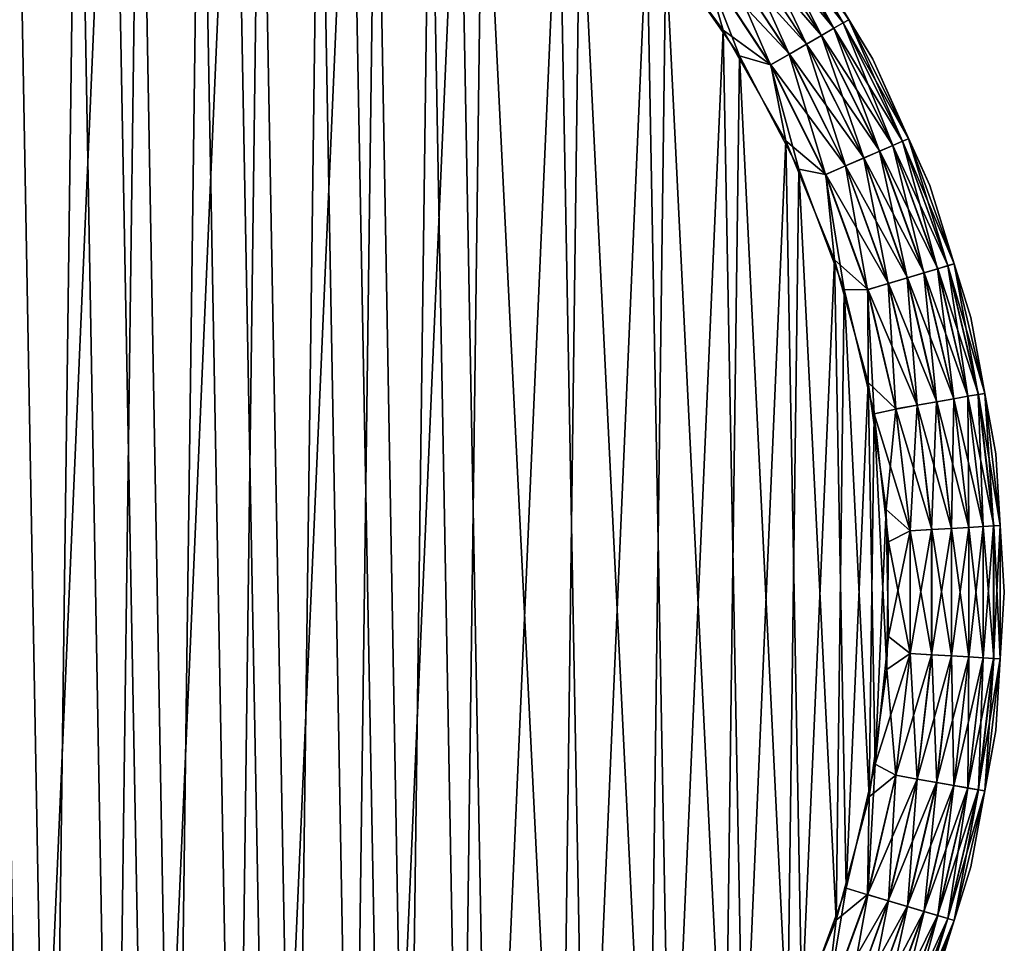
# Model space of a CAD drawing. Header units: metres. Extents: x -106 to 264, y -111 to 81.
# Tile 105 of 256: x 91 to 104, y 1 to 13. Entities that reach past the tile are written whole.
import ezdxf

# ---------------------------------------------------------------- set-up
doc = ezdxf.new("R2010")
doc.units = ezdxf.units.M
doc.layers.add('solid_20422013', color=7, linetype='CONTINUOUS')

msp = doc.modelspace()

# ---------------------------------------------------------------- linework, layer by layer
at = {"layer": 'solid_20422013'}
for points in [[(89.853088, -7.429847, -19), (90.194244, 19.39138, -19), (90.689766, -7.319329, -19)], [(90.689766, -7.319329, -19), (90.194244, 19.39138, -19), (91.833359, 19.08194, -19)], [(90.200363, -7.390578, 19), (91.029655, -7.260045, 19), (90.549423, 19.341618, 19)], [(91.029655, -7.260045, 19), (91.374985, 19.189482, 19), (90.549423, 19.341618, 19)], [(90.689766, -7.319329, -19), (91.833359, 19.08194, -19), (92.3162, -6.949324, -19)], [(91.029655, -7.260045, 19), (91.845009, -7.078964, 19), (91.374985, 19.189482, 19)], [(91.845009, -7.078964, 19), (92.185303, 18.987183, 19), (91.374985, 19.189482, 19)], [(92.3162, -6.949324, -19), (91.833359, 19.08194, -19), (93.428833, 18.566645, -19)], [(91.845009, -7.078964, 19), (92.649864, -6.845829, 19), (92.185303, 18.987183, 19)], [(92.649864, -6.845829, 19), (92.983772, 18.733126, 19), (92.185303, 18.987183, 19)], [(92.649864, -6.845829, 19), (93.445557, -6.560055, 19), (92.983772, 18.733126, 19)], [(93.445557, -6.560055, 19), (93.771698, 18.426691, 19), (92.983772, 18.733126, 19)], [(92.3162, -6.949324, -19), (93.428833, 18.566645, -19), (93.891418, -6.375241, -19)], [(93.891418, -6.375241, -19), (93.428833, 18.566645, -19), (94.953346, 17.85745, -19)], [(93.445557, -6.560055, 19), (94.223358, -6.225469, 19), (93.771698, 18.426691, 19)], [(94.223358, -6.225469, 19), (94.540482, 18.07193, 19), (93.771698, 18.426691, 19)], [(94.223358, -6.225469, 19), (94.97438, -5.845972, 19), (94.540482, 18.07193, 19)], [(94.97438, -5.845972, 19), (95.281326, 17.672976, 19), (94.540482, 18.07193, 19)], [(93.891418, -6.375241, -19), (94.953346, 17.85745, -19), (95.388535, -5.610033, -19)], [(95.388535, -5.610033, -19), (94.953346, 17.85745, -19), (96.369072, 16.96784, -19)], [(94.97438, -5.845972, 19), (95.694885, -5.422518, 19), (95.281326, 17.672976, 19)], [(95.694885, -5.422518, 19), (95.990509, 17.230877, 19), (95.281326, 17.672976, 19)], [(95.694885, -5.422518, 19), (96.393311, -4.95039, 19), (95.990509, 17.230877, 19)], [(96.393311, -4.95039, 19), (96.676353, 16.740698, 19), (95.990509, 17.230877, 19)], [(95.388535, -5.610033, -19), (96.369072, 16.96784, -19), (96.770271, -4.668572, -19)], [(96.770271, -4.668572, -19), (96.369072, 16.96784, -19), (97.671135, 15.90612, -19)], [(96.393311, -4.95039, 19), (97.697403, -3.881728, 19), (96.676353, 16.740698, 19)], [(97.697403, -3.881728, 19), (97.952087, 15.638403, 19), (96.676353, 16.740698, 19)], [(96.770271, -4.668572, -19), (97.671135, 15.90612, -19), (98.032043, -3.559343, -19)], [(98.032043, -3.559343, -19), (97.671135, 15.90612, -19), (98.82238, 14.698651, -19)], [(97.697403, -3.881728, 19), (98.849197, -2.666709, 19), (97.952087, 15.638403, 19)], [(98.849197, -2.666709, 19), (99.071762, 14.393774, 19), (97.952087, 15.638403, 19)], [(100.44017, 14.889128, 18.074297), (100.328812, 14.806224, 18.333845), (101.271172, 13.373439, 18.333845)], [(100.440712, 14.889531, -18.072664), (101.391983, 13.443192, -18.072664), (100.329597, 14.80681, -18.332376)], [(100.508728, 14.940167, 17.792635), (100.44017, 14.889128, 18.074297), (101.391403, 13.442853, 18.074297)], [(101.391403, 13.442853, 18.074297), (100.44017, 14.889128, 18.074297), (101.271172, 13.373439, 18.333845)], [(101.465721, 13.485761, -17.790901), (101.391983, 13.443192, -18.072664), (100.440712, 14.889531, -18.072664)], [(101.465424, 13.485589, 17.792635), (100.508728, 14.940167, 17.792635), (101.391403, 13.442853, 18.074297)], [(100.844757, 14.520971, 17.5), (100.508728, 14.940167, 17.792635), (101.465424, 13.485589, 17.792635)], [(98.032043, -3.559343, -19), (98.82238, 14.698651, -19), (99.137718, -2.310055, -19)], [(99.822968, 13.350307, -19), (98.82238, 14.698651, -19), (99.563393, 14.236391, -18.971178)], [(99.137718, -2.310055, -19), (98.82238, 14.698651, -19), (99.822968, 13.350307, -19)], [(100.17894, 14.69465, 18.561285), (99.99633, 14.558702, 18.747858), (100.912201, 13.166188, 18.747858)], [(100.179947, 14.695396, -18.560036), (101.110443, 13.280643, -18.560036), (99.997513, 14.559579, -18.746878)], [(100.328812, 14.806224, 18.333845), (100.17894, 14.69465, 18.561285), (101.10936, 13.280018, 18.561285)], [(101.10936, 13.280018, 18.561285), (100.17894, 14.69465, 18.561285), (100.912201, 13.166188, 18.747858)], [(100.329597, 14.80681, -18.332376), (101.272018, 13.373929, -18.332376), (100.179947, 14.695396, -18.560036)], [(101.272018, 13.373929, -18.332376), (101.110443, 13.280643, -18.560036), (100.179947, 14.695396, -18.560036)], [(101.271172, 13.373439, 18.333845), (100.328812, 14.806224, 18.333845), (101.10936, 13.280018, 18.561285)], [(101.391983, 13.443192, -18.072664), (101.272018, 13.373929, -18.332376), (100.329597, 14.80681, -18.332376)], [(99.99633, 14.558702, 18.747858), (99.78801, 14.403612, 18.886383), (100.687286, 13.036332, 18.886383)], [(99.997513, 14.559579, -18.746878), (100.913475, 13.166923, -18.746878), (99.789322, 14.404588, -18.885706)], [(100.912201, 13.166188, 18.747858), (99.99633, 14.558702, 18.747858), (100.687286, 13.036332, 18.886383)], [(101.110443, 13.280643, -18.560036), (100.913475, 13.166923, -18.746878), (99.997513, 14.559579, -18.746878)], [(101.781837, 12.970847, 17.5), (100.844757, 14.520971, 17.5), (101.465424, 13.485589, 17.792635)], [(100.844757, 14.520971, -17.5), (100.844757, 14.520971, 17.5), (101.781837, 12.970847, 17.5)], [(101.781837, 12.970847, -17.5), (100.844757, 14.520971, -17.5), (101.781837, 12.970847, 17.5)], [(101.465721, 13.485761, -17.790901), (100.844757, 14.520971, -17.5), (101.781837, 12.970847, -17.5)], [(98.849197, -2.666709, 19), (99.848854, -1.310268, 19), (99.071762, 14.393774, 19)], [(99.848854, -1.310268, 19), (100.035683, 13.011743, 19), (99.071762, 14.393774, 19)], [(99.562004, 14.235355, 18.971521), (99.071762, 14.393774, 19), (100.035683, 13.011743, 19)], [(99.78801, 14.403612, 18.886383), (99.562004, 14.235355, 18.971521), (100.443268, 12.895451, 18.971521)], [(99.789322, 14.404588, -18.885706), (100.688698, 13.037148, -18.885706), (99.563393, 14.236391, -18.971178)], [(100.687286, 13.036332, 18.886383), (99.78801, 14.403612, 18.886383), (100.443268, 12.895451, 18.971521)], [(100.913475, 13.166923, -18.746878), (100.688698, 13.037148, -18.885706), (99.789322, 14.404588, -18.885706)], [(100.443268, 12.895451, 18.971521), (99.562004, 14.235355, 18.971521), (100.035683, 13.011743, 19)], [(99.822968, 13.350307, -19), (99.563393, 14.236391, -18.971178), (100.444771, 12.896317, -18.971178)], [(100.688698, 13.037148, -18.885706), (100.444771, 12.896317, -18.971178), (99.563393, 14.236391, -18.971178)], [(101.391403, 13.442853, 18.074297), (101.271172, 13.373439, 18.333845), (102.040817, 11.84094, 18.333845)], [(101.391983, 13.443192, -18.072664), (102.168915, 11.896194, -18.072664), (101.272018, 13.373929, -18.332376)], [(101.465424, 13.485589, 17.792635), (101.391403, 13.442853, 18.074297), (102.168297, 11.895927, 18.074297)], [(102.168297, 11.895927, 18.074297), (101.391403, 13.442853, 18.074297), (102.040817, 11.84094, 18.333845)], [(101.465721, 13.485761, -17.790901), (102.247093, 11.929916, -17.790901), (101.391983, 13.443192, -18.072664)], [(102.247093, 11.929916, -17.790901), (102.168915, 11.896194, -18.072664), (101.391983, 13.443192, -18.072664)], [(102.24678, 11.929781, 17.792635), (101.465424, 13.485589, 17.792635), (102.168297, 11.895927, 18.074297)], [(101.781837, 12.970847, 17.5), (101.465424, 13.485589, 17.792635), (102.24678, 11.929781, 17.792635)], [(101.465721, 13.485761, -17.790901), (101.781837, 12.970847, -17.5), (102.247093, 11.929916, -17.790901)], [(99.137718, -2.310055, -19), (99.822968, 13.350307, -19), (100.087624, -0.925576, -19)], [(100.641472, 11.899663, -19), (99.822968, 13.350307, -19), (100.444771, 12.896317, -18.971178)], [(100.087624, -0.925576, -19), (99.822968, 13.350307, -19), (100.641472, 11.899663, -19)], [(101.10936, 13.280018, 18.561285), (100.912201, 13.166188, 18.747858), (101.660217, 11.676764, 18.747858)], [(101.110443, 13.280643, -18.560036), (101.870407, 11.76743, -18.560036), (100.913475, 13.166923, -18.746878)], [(101.271172, 13.373439, 18.333845), (101.10936, 13.280018, 18.561285), (101.869255, 11.766935, 18.561285)], [(101.869255, 11.766935, 18.561285), (101.10936, 13.280018, 18.561285), (101.660217, 11.676764, 18.747858)], [(101.272018, 13.373929, -18.332376), (102.041718, 11.841329, -18.332376), (101.110443, 13.280643, -18.560036)], [(102.041718, 11.841329, -18.332376), (101.870407, 11.76743, -18.560036), (101.110443, 13.280643, -18.560036)], [(102.040817, 11.84094, 18.333845), (101.271172, 13.373439, 18.333845), (101.869255, 11.766935, 18.561285)], [(102.168915, 11.896194, -18.072664), (102.041718, 11.841329, -18.332376), (101.272018, 13.373929, -18.332376)], [(100.912201, 13.166188, 18.747858), (100.687286, 13.036332, 18.886383), (101.421745, 11.573897, 18.886383)], [(100.913475, 13.166923, -18.746878), (101.661568, 11.677346, -18.746878), (100.688698, 13.037148, -18.885706)], [(101.660217, 11.676764, 18.747858), (100.912201, 13.166188, 18.747858), (101.421745, 11.573897, 18.886383)], [(101.870407, 11.76743, -18.560036), (101.661568, 11.677346, -18.746878), (100.913475, 13.166923, -18.746878)], [(99.848854, -1.310268, 19), (100.664742, 0.148513, 19), (100.035683, 13.011743, 19)], [(100.664742, 0.148513, 19), (100.813232, 11.532197, 19), (100.035683, 13.011743, 19)], [(100.443268, 12.895451, 18.971521), (100.035683, 13.011743, 19), (100.813232, 11.532197, 19)], [(100.687286, 13.036332, 18.886383), (100.443268, 12.895451, 18.971521), (101.163025, 11.462297, 18.971521)], [(100.688698, 13.037148, -18.885706), (101.423248, 11.574544, -18.885706), (100.444771, 12.896317, -18.971178)], [(101.421745, 11.573897, 18.886383), (100.687286, 13.036332, 18.886383), (101.163025, 11.462297, 18.971521)], [(101.661568, 11.677346, -18.746878), (101.423248, 11.574544, -18.885706), (100.688698, 13.037148, -18.885706)], [(101.163025, 11.462297, 18.971521), (100.443268, 12.895451, 18.971521), (100.813232, 11.532197, 19)], [(100.641472, 11.899663, -19), (100.444771, 12.896317, -18.971178), (101.164619, 11.462984, -18.971178)], [(101.423248, 11.574544, -18.885706), (101.164619, 11.462984, -18.971178), (100.444771, 12.896317, -18.971178)], [(102.525246, 11.319074, 17.5), (101.781837, 12.970847, 17.5), (102.24678, 11.929781, 17.792635)], [(101.781837, 12.970847, -17.5), (101.781837, 12.970847, 17.5), (102.525246, 11.319074, 17.5)], [(102.525246, 11.319074, -17.5), (101.781837, 12.970847, -17.5), (102.525246, 11.319074, 17.5)], [(102.247093, 11.929916, -17.790901), (101.781837, 12.970847, -17.5), (102.525246, 11.319074, -17.5)], [(100.087624, -0.925576, -19), (100.641472, 11.899663, -19), (100.851784, 0.554387, -19)], [(101.280075, 10.347666, -19), (100.641472, 11.899663, -19), (101.164619, 11.462984, -18.971178)], [(100.851784, 0.554387, -19), (100.641472, 11.899663, -19), (101.280075, 10.347666, -19)], [(102.168297, 11.895927, 18.074297), (102.040817, 11.84094, 18.333845), (102.62735, 10.229452, 18.333845)], [(102.168915, 11.896194, -18.072664), (102.761002, 10.269463, -18.072664), (102.041718, 11.841329, -18.332376)], [(102.24678, 11.929781, 17.792635), (102.168297, 11.895927, 18.074297), (102.760353, 10.269269, 18.074297)], [(102.760353, 10.269269, 18.074297), (102.168297, 11.895927, 18.074297), (102.62735, 10.229452, 18.333845)], [(102.247093, 11.929916, -17.790901), (102.84256, 10.29388, -17.790901), (102.168915, 11.896194, -18.072664)], [(102.84256, 10.29388, -17.790901), (102.761002, 10.269463, -18.072664), (102.168915, 11.896194, -18.072664)], [(102.842232, 10.293782, 17.792635), (102.24678, 11.929781, 17.792635), (102.760353, 10.269269, 18.074297)], [(102.525246, 11.319074, 17.5), (102.24678, 11.929781, 17.792635), (102.842232, 10.293782, 17.792635)], [(102.247093, 11.929916, -17.790901), (102.525246, 11.319074, -17.5), (102.84256, 10.29388, -17.790901)], [(101.869255, 11.766935, 18.561285), (101.660217, 11.676764, 18.747858), (102.230263, 10.110572, 18.747858)], [(101.870407, 11.76743, -18.560036), (102.449554, 10.176224, -18.560036), (101.661568, 11.677346, -18.746878)], [(102.040817, 11.84094, 18.333845), (101.869255, 11.766935, 18.561285), (102.448364, 10.175865, 18.561285)], [(102.448364, 10.175865, 18.561285), (101.869255, 11.766935, 18.561285), (102.230263, 10.110572, 18.747858)], [(102.041718, 11.841329, -18.332376), (102.628296, 10.229733, -18.332376), (101.870407, 11.76743, -18.560036)], [(102.628296, 10.229733, -18.332376), (102.449554, 10.176224, -18.560036), (101.870407, 11.76743, -18.560036)], [(102.62735, 10.229452, 18.333845), (102.040817, 11.84094, 18.333845), (102.448364, 10.175865, 18.561285)], [(102.761002, 10.269463, -18.072664), (102.628296, 10.229733, -18.332376), (102.041718, 11.841329, -18.332376)], [(101.660217, 11.676764, 18.747858), (101.421745, 11.573897, 18.886383), (101.981468, 10.036086, 18.886383)], [(101.661568, 11.677346, -18.746878), (102.231674, 10.110993, -18.746878), (101.423248, 11.574544, -18.885706)], [(102.230263, 10.110572, 18.747858), (101.660217, 11.676764, 18.747858), (101.981468, 10.036086, 18.886383)], [(102.449554, 10.176224, -18.560036), (102.231674, 10.110993, -18.746878), (101.661568, 11.677346, -18.746878)], [(100.664742, 0.148513, 19), (101.299095, 1.70868, 19), (100.813232, 11.532197, 19)], [(101.299095, 1.70868, 19), (101.40667, 9.956034, 19), (100.813232, 11.532197, 19)], [(101.163025, 11.462297, 18.971521), (100.813232, 11.532197, 19), (101.40667, 9.956034, 19)], [(101.421745, 11.573897, 18.886383), (101.163025, 11.462297, 18.971521), (101.71154, 9.955276, 18.971521)], [(101.423248, 11.574544, -18.885706), (101.983032, 10.036554, -18.885706), (101.164619, 11.462984, -18.971178)], [(101.981468, 10.036086, 18.886383), (101.421745, 11.573897, 18.886383), (101.71154, 9.955276, 18.971521)], [(102.231674, 10.110993, -18.746878), (101.983032, 10.036554, -18.885706), (101.423248, 11.574544, -18.885706)], [(101.71154, 9.955276, 18.971521), (101.163025, 11.462297, 18.971521), (101.40667, 9.956034, 19)], [(101.280075, 10.347666, -19), (101.164619, 11.462984, -18.971178), (101.713203, 9.955772, -18.971178)], [(101.983032, 10.036554, -18.885706), (101.713203, 9.955772, -18.971178), (101.164619, 11.462984, -18.971178)], [(103.064125, 9.589735, 17.5), (102.525246, 11.319074, 17.5), (102.842232, 10.293782, 17.792635)], [(102.525246, 11.319074, -17.5), (102.525246, 11.319074, 17.5), (103.064125, 9.589735, 17.5)], [(103.064125, 9.589735, -17.5), (102.525246, 11.319074, -17.5), (103.064125, 9.589735, 17.5)], [(102.84256, 10.29388, -17.790901), (102.525246, 11.319074, -17.5), (103.064125, 9.589735, -17.5)], [(100.851784, 0.554387, -19), (101.280075, 10.347666, -19), (101.432426, 2.128968, -19)], [(101.717598, 8.742213, -19), (101.280075, 10.347666, -19), (101.713203, 9.955772, -18.971178)], [(101.432426, 2.128968, -19), (101.280075, 10.347666, -19), (101.717598, 8.742213, -19)], [(102.448364, 10.175865, 18.561285), (102.230263, 10.110572, 18.747858), (102.614632, 8.488791, 18.747858)], [(102.449554, 10.176224, -18.560036), (102.840065, 8.528541, -18.560036), (102.231674, 10.110993, -18.746878)], [(102.62735, 10.229452, 18.333845), (102.448364, 10.175865, 18.561285), (102.838837, 8.528323, 18.561285)], [(102.838837, 8.528323, 18.561285), (102.448364, 10.175865, 18.561285), (102.614632, 8.488791, 18.747858)], [(102.628296, 10.229733, -18.332376), (103.023804, 8.560939, -18.332376), (102.449554, 10.176224, -18.560036)], [(103.023804, 8.560939, -18.332376), (102.840065, 8.528541, -18.560036), (102.449554, 10.176224, -18.560036)], [(102.760353, 10.269269, 18.074297), (102.62735, 10.229452, 18.333845), (103.022842, 8.560768, 18.333845)], [(103.022842, 8.560768, 18.333845), (102.62735, 10.229452, 18.333845), (102.838837, 8.528323, 18.561285)], [(102.761002, 10.269463, -18.072664), (103.160225, 8.584993, -18.072664), (102.628296, 10.229733, -18.332376)], [(103.160225, 8.584993, -18.072664), (103.023804, 8.560939, -18.332376), (102.628296, 10.229733, -18.332376)], [(102.842232, 10.293782, 17.792635), (102.760353, 10.269269, 18.074297), (103.159561, 8.584876, 18.074297)], [(103.159561, 8.584876, 18.074297), (102.760353, 10.269269, 18.074297), (103.022842, 8.560768, 18.333845)], [(102.84256, 10.29388, -17.790901), (103.244072, 8.599777, -17.790901), (102.761002, 10.269463, -18.072664)], [(103.244072, 8.599777, -17.790901), (103.160225, 8.584993, -18.072664), (102.761002, 10.269463, -18.072664)], [(103.243729, 8.599718, 17.792635), (102.842232, 10.293782, 17.792635), (103.159561, 8.584876, 18.074297)], [(103.064125, 9.589735, 17.5), (102.842232, 10.293782, 17.792635), (103.243729, 8.599718, 17.792635)], [(102.84256, 10.29388, -17.790901), (103.064125, 9.589735, -17.5), (103.244072, 8.599777, -17.790901)], [(102.230263, 10.110572, 18.747858), (101.981468, 10.036086, 18.886383), (102.358871, 8.443692, 18.886383)], [(102.231674, 10.110993, -18.746878), (102.616081, 8.489046, -18.746878), (101.983032, 10.036554, -18.885706)], [(102.614632, 8.488791, 18.747858), (102.230263, 10.110572, 18.747858), (102.358871, 8.443692, 18.886383)], [(102.840065, 8.528541, -18.560036), (102.616081, 8.489046, -18.746878), (102.231674, 10.110993, -18.746878)], [(101.299095, 1.70868, 19), (101.73069, 3.321739, 19), (101.40667, 9.956034, 19)], [(101.73069, 3.321739, 19), (101.796036, 8.332277, 19), (101.40667, 9.956034, 19)], [(101.71154, 9.955276, 18.971521), (101.40667, 9.956034, 19), (101.796036, 8.332277, 19)], [(101.981468, 10.036086, 18.886383), (101.71154, 9.955276, 18.971521), (102.08139, 8.394765, 18.971521)], [(102.08139, 8.394765, 18.971521), (101.71154, 9.955276, 18.971521), (101.796036, 8.332277, 19)], [(101.983032, 10.036554, -18.885706), (102.360474, 8.443976, -18.885706), (101.713203, 9.955772, -18.971178)], [(101.717598, 8.742213, -19), (101.713203, 9.955772, -18.971178), (102.083092, 8.395066, -18.971178)], [(102.360474, 8.443976, -18.885706), (102.083092, 8.395066, -18.971178), (101.713203, 9.955772, -18.971178)], [(102.358871, 8.443692, 18.886383), (101.981468, 10.036086, 18.886383), (102.08139, 8.394765, 18.971521)], [(102.616081, 8.489046, -18.746878), (102.360474, 8.443976, -18.885706), (101.983032, 10.036554, -18.885706)], [(103.390633, 7.80805, 17.5), (103.064125, 9.589735, 17.5), (103.243729, 8.599718, 17.792635)], [(103.064125, 9.589735, -17.5), (103.064125, 9.589735, 17.5), (103.390633, 7.80805, 17.5)], [(103.390633, 7.80805, -17.5), (103.064125, 9.589735, -17.5), (103.390633, 7.80805, 17.5)], [(103.244072, 8.599777, -17.790901), (103.064125, 9.589735, -17.5), (103.390633, 7.80805, -17.5)], [(101.432426, 2.128968, -19), (101.717598, 8.742213, -19), (101.810143, 3.749521, -19)], [(101.955818, 7.081301, -19), (101.717598, 8.742213, -19), (102.083092, 8.395066, -18.971178)], [(101.810143, 3.749521, -19), (101.717598, 8.742213, -19), (101.955818, 7.081301, -19)], [(102.838837, 8.528323, 18.561285), (102.614632, 8.488791, 18.747858), (102.808128, 6.833354, 18.747858)], [(102.840065, 8.528541, -18.560036), (103.036652, 6.846663, -18.560036), (102.616081, 8.489046, -18.746878)], [(103.0354, 6.846591, 18.561285), (102.838837, 8.528323, 18.561285), (102.808128, 6.833354, 18.747858)], [(103.022842, 8.560768, 18.333845), (102.838837, 8.528323, 18.561285), (103.0354, 6.846591, 18.561285)], [(103.023804, 8.560939, -18.332376), (103.222908, 6.857512, -18.332376), (102.840065, 8.528541, -18.560036)], [(103.222908, 6.857512, -18.332376), (103.036652, 6.846663, -18.560036), (102.840065, 8.528541, -18.560036)], [(103.159561, 8.584876, 18.074297), (103.022842, 8.560768, 18.333845), (103.221931, 6.857455, 18.333845)], [(103.221931, 6.857455, 18.333845), (103.022842, 8.560768, 18.333845), (103.0354, 6.846591, 18.561285)], [(103.160225, 8.584993, -18.072664), (103.361198, 6.865566, -18.072664), (103.023804, 8.560939, -18.332376)], [(103.361198, 6.865566, -18.072664), (103.222908, 6.857512, -18.332376), (103.023804, 8.560939, -18.332376)], [(103.243729, 8.599718, 17.792635), (103.159561, 8.584876, 18.074297), (103.360519, 6.865527, 18.074297)], [(103.360519, 6.865527, 18.074297), (103.159561, 8.584876, 18.074297), (103.221931, 6.857455, 18.333845)], [(103.244072, 8.599777, -17.790901), (103.44619, 6.870517, -17.790901), (103.160225, 8.584993, -18.072664)], [(103.44619, 6.870517, -17.790901), (103.361198, 6.865566, -18.072664), (103.160225, 8.584993, -18.072664)], [(103.445847, 6.870497, 17.792635), (103.243729, 8.599718, 17.792635), (103.360519, 6.865527, 18.074297)], [(103.390633, 7.80805, 17.5), (103.243729, 8.599718, 17.792635), (103.445847, 6.870497, 17.792635)], [(103.244072, 8.599777, -17.790901), (103.390633, 7.80805, -17.5), (103.44619, 6.870517, -17.790901)], [(102.26757, 6.80187, 18.971521), (102.08139, 8.394765, 18.971521), (101.796036, 8.332277, 19)], [(101.955818, 7.081301, -19), (102.083092, 8.395066, -18.971178), (102.269302, 6.80197, -18.971178)], [(102.358871, 8.443692, 18.886383), (102.08139, 8.394765, 18.971521), (102.26757, 6.80187, 18.971521)], [(102.360474, 8.443976, -18.885706), (102.550484, 6.818347, -18.885706), (102.083092, 8.395066, -18.971178)], [(102.550484, 6.818347, -18.885706), (102.269302, 6.80197, -18.971178), (102.083092, 8.395066, -18.971178)], [(102.548859, 6.818253, 18.886383), (102.358871, 8.443692, 18.886383), (102.26757, 6.80187, 18.971521)], [(102.614632, 8.488791, 18.747858), (102.358871, 8.443692, 18.886383), (102.548859, 6.818253, 18.886383)], [(102.616081, 8.489046, -18.746878), (102.809593, 6.833439, -18.746878), (102.360474, 8.443976, -18.885706)], [(102.809593, 6.833439, -18.746878), (102.550484, 6.818347, -18.885706), (102.360474, 8.443976, -18.885706)], [(102.808128, 6.833354, 18.747858), (102.614632, 8.488791, 18.747858), (102.548859, 6.818253, 18.886383)], [(103.036652, 6.846663, -18.560036), (102.809593, 6.833439, -18.746878), (102.616081, 8.489046, -18.746878)], [(101.73069, 3.321739, 19), (101.961327, 4.989726, 19), (101.796036, 8.332277, 19)], [(101.961327, 4.989726, 19), (101.983101, 6.658849, 19), (101.796036, 8.332277, 19)], [(102.26757, 6.80187, 18.971521), (101.796036, 8.332277, 19), (101.983101, 6.658849, 19)], [(103.5, 6, 17.5), (103.390633, 7.80805, 17.5), (103.445847, 6.870497, 17.792635)], [(103.390633, 7.80805, -17.5), (103.390633, 7.80805, 17.5), (103.5, 6, 17.5)], [(103.390633, 7.80805, -17.5), (103.5, 6, 17.5), (103.5, 6, -17.5)], [(103.44619, 6.870517, -17.790901), (103.390633, 7.80805, -17.5), (103.5, 6, -17.5)], [(101.810143, 3.749521, -19), (101.955818, 7.081301, -19), (101.986649, 5.418115, -19)], [(101.986649, 5.418115, -19), (101.955818, 7.081301, -19), (102.269302, 6.80197, -18.971178)], [(102.808128, 6.833354, 18.747858), (102.548859, 6.818253, 18.886383), (102.548859, 5.181747, 18.886383)], [(102.808128, 5.166646, 18.747858), (102.808128, 6.833354, 18.747858), (102.548859, 5.181747, 18.886383)], [(102.809593, 6.833439, -18.746878), (102.809593, 5.166561, -18.746878), (102.550484, 6.818347, -18.885706)], [(103.0354, 6.846591, 18.561285), (102.808128, 6.833354, 18.747858), (102.808128, 5.166646, 18.747858)], [(103.0354, 5.153409, 18.561285), (103.0354, 6.846591, 18.561285), (102.808128, 5.166646, 18.747858)], [(103.036652, 6.846663, -18.560036), (103.036652, 5.153337, -18.560036), (102.809593, 6.833439, -18.746878)], [(103.036652, 5.153337, -18.560036), (102.809593, 5.166561, -18.746878), (102.809593, 6.833439, -18.746878)], [(103.221931, 6.857455, 18.333845), (103.0354, 6.846591, 18.561285), (103.0354, 5.153409, 18.561285)], [(103.221931, 5.142545, 18.333845), (103.221931, 6.857455, 18.333845), (103.0354, 5.153409, 18.561285)], [(103.222908, 6.857512, -18.332376), (103.222908, 5.142488, -18.332376), (103.036652, 6.846663, -18.560036)], [(103.222908, 5.142488, -18.332376), (103.036652, 5.153337, -18.560036), (103.036652, 6.846663, -18.560036)], [(103.360519, 6.865527, 18.074297), (103.221931, 6.857455, 18.333845), (103.221931, 5.142545, 18.333845)], [(103.360519, 5.134473, 18.074297), (103.360519, 6.865527, 18.074297), (103.221931, 5.142545, 18.333845)], [(103.361198, 6.865566, -18.072664), (103.361198, 5.134434, -18.072664), (103.222908, 6.857512, -18.332376)], [(103.361198, 5.134434, -18.072664), (103.222908, 5.142488, -18.332376), (103.222908, 6.857512, -18.332376)], [(103.445847, 6.870497, 17.792635), (103.360519, 6.865527, 18.074297), (103.360519, 5.134473, 18.074297)], [(103.445847, 5.129503, 17.792635), (103.445847, 6.870497, 17.792635), (103.360519, 5.134473, 18.074297)], [(103.44619, 6.870517, -17.790901), (103.44619, 5.129483, -17.790901), (103.361198, 6.865566, -18.072664)], [(103.44619, 5.129483, -17.790901), (103.361198, 5.134434, -18.072664), (103.361198, 6.865566, -18.072664)], [(103.5, 6, 17.5), (103.445847, 6.870497, 17.792635), (103.445847, 5.129503, 17.792635)], [(103.44619, 6.870517, -17.790901), (103.5, 6, -17.5), (103.44619, 5.129483, -17.790901)], [(102.26757, 5.19813, 18.971521), (102.26757, 6.80187, 18.971521), (101.983101, 6.658849, 19)], [(101.986649, 5.418115, -19), (102.269302, 6.80197, -18.971178), (102.269302, 5.19803, -18.971178)], [(102.548859, 6.818253, 18.886383), (102.26757, 6.80187, 18.971521), (102.26757, 5.19813, 18.971521)], [(102.548859, 5.181747, 18.886383), (102.548859, 6.818253, 18.886383), (102.26757, 5.19813, 18.971521)], [(102.550484, 6.818347, -18.885706), (102.550484, 5.181653, -18.885706), (102.269302, 6.80197, -18.971178)], [(102.550484, 5.181653, -18.885706), (102.269302, 5.19803, -18.971178), (102.269302, 6.80197, -18.971178)], [(102.809593, 5.166561, -18.746878), (102.550484, 5.181653, -18.885706), (102.550484, 6.818347, -18.885706)], [(102.26757, 5.19813, 18.971521), (101.983101, 6.658849, 19), (101.961327, 4.989726, 19)], [(103.390633, 4.19195, 17.5), (103.5, 6, 17.5), (103.445847, 5.129503, 17.792635)], [(103.5, 6, -17.5), (103.5, 6, 17.5), (103.390633, 4.19195, 17.5)], [(103.390633, 4.19195, -17.5), (103.5, 6, -17.5), (103.390633, 4.19195, 17.5)], [(103.44619, 5.129483, -17.790901), (103.5, 6, -17.5), (103.390633, 4.19195, -17.5)], [(101.810143, 3.749521, -19), (101.986649, 5.418115, -19), (102.269302, 5.19803, -18.971178)], [(101.810143, 3.749521, -19), (102.269302, 5.19803, -18.971178), (102.083092, 3.604934, -18.971178)], [(102.08139, 3.605235, 18.971521), (102.26757, 5.19813, 18.971521), (101.961327, 4.989726, 19)], [(102.548859, 5.181747, 18.886383), (102.26757, 5.19813, 18.971521), (102.08139, 3.605235, 18.971521)], [(102.358871, 3.556308, 18.886383), (102.548859, 5.181747, 18.886383), (102.08139, 3.605235, 18.971521)], [(102.360474, 3.556024, -18.885706), (102.083092, 3.604934, -18.971178), (102.269302, 5.19803, -18.971178)], [(102.550484, 5.181653, -18.885706), (102.360474, 3.556024, -18.885706), (102.269302, 5.19803, -18.971178)], [(102.808128, 5.166646, 18.747858), (102.548859, 5.181747, 18.886383), (102.358871, 3.556308, 18.886383)], [(102.614632, 3.511209, 18.747858), (102.808128, 5.166646, 18.747858), (102.358871, 3.556308, 18.886383)], [(102.616081, 3.510954, -18.746878), (102.360474, 3.556024, -18.885706), (102.550484, 5.181653, -18.885706)], [(102.809593, 5.166561, -18.746878), (102.616081, 3.510954, -18.746878), (102.550484, 5.181653, -18.885706)], [(103.0354, 5.153409, 18.561285), (102.808128, 5.166646, 18.747858), (102.614632, 3.511209, 18.747858)], [(102.838837, 3.471676, 18.561285), (103.0354, 5.153409, 18.561285), (102.614632, 3.511209, 18.747858)], [(102.840065, 3.471459, -18.560036), (102.616081, 3.510954, -18.746878), (102.809593, 5.166561, -18.746878)], [(103.036652, 5.153337, -18.560036), (102.840065, 3.471459, -18.560036), (102.809593, 5.166561, -18.746878)], [(103.221931, 5.142545, 18.333845), (103.0354, 5.153409, 18.561285), (102.838837, 3.471676, 18.561285)], [(103.023804, 3.439061, -18.332376), (102.840065, 3.471459, -18.560036), (103.036652, 5.153337, -18.560036)], [(103.222908, 5.142488, -18.332376), (103.023804, 3.439061, -18.332376), (103.036652, 5.153337, -18.560036)], [(103.022842, 3.439232, 18.333845), (103.221931, 5.142545, 18.333845), (102.838837, 3.471676, 18.561285)], [(103.360519, 5.134473, 18.074297), (103.221931, 5.142545, 18.333845), (103.022842, 3.439232, 18.333845)], [(103.159561, 3.415124, 18.074297), (103.360519, 5.134473, 18.074297), (103.022842, 3.439232, 18.333845)], [(103.160225, 3.415007, -18.072664), (103.023804, 3.439061, -18.332376), (103.222908, 5.142488, -18.332376)], [(103.445847, 5.129503, 17.792635), (103.360519, 5.134473, 18.074297), (103.159561, 3.415124, 18.074297)], [(103.243729, 3.400282, 17.792635), (103.445847, 5.129503, 17.792635), (103.159561, 3.415124, 18.074297)], [(103.361198, 5.134434, -18.072664), (103.160225, 3.415007, -18.072664), (103.222908, 5.142488, -18.332376)], [(103.244072, 3.400223, -17.790901), (103.160225, 3.415007, -18.072664), (103.361198, 5.134434, -18.072664)], [(103.390633, 4.19195, 17.5), (103.445847, 5.129503, 17.792635), (103.243729, 3.400282, 17.792635)], [(103.44619, 5.129483, -17.790901), (103.244072, 3.400223, -17.790901), (103.361198, 5.134434, -18.072664)], [(103.44619, 5.129483, -17.790901), (103.390633, 4.19195, -17.5), (103.244072, 3.400223, -17.790901)], [(102.08139, 3.605235, 18.971521), (101.961327, 4.989726, 19), (101.73069, 3.321739, 19)], [(103.064125, 2.410265, 17.5), (103.390633, 4.19195, 17.5), (103.243729, 3.400282, 17.792635)], [(103.390633, 4.19195, -17.5), (103.390633, 4.19195, 17.5), (103.064125, 2.410265, 17.5)], [(103.064125, 2.410265, -17.5), (103.390633, 4.19195, -17.5), (103.064125, 2.410265, 17.5)], [(103.244072, 3.400223, -17.790901), (103.390633, 4.19195, -17.5), (103.064125, 2.410265, -17.5)], [(101.432426, 2.128968, -19), (101.810143, 3.749521, -19), (101.713203, 2.044228, -18.971178)], [(101.810143, 3.749521, -19), (102.083092, 3.604934, -18.971178), (101.713203, 2.044228, -18.971178)], [(101.71154, 2.044725, 18.971521), (102.08139, 3.605235, 18.971521), (101.73069, 3.321739, 19)], [(102.358871, 3.556308, 18.886383), (102.08139, 3.605235, 18.971521), (101.71154, 2.044725, 18.971521)], [(101.981468, 1.963914, 18.886383), (102.358871, 3.556308, 18.886383), (101.71154, 2.044725, 18.971521)], [(101.983032, 1.963446, -18.885706), (101.713203, 2.044228, -18.971178), (102.083092, 3.604934, -18.971178)], [(102.614632, 3.511209, 18.747858), (102.358871, 3.556308, 18.886383), (101.981468, 1.963914, 18.886383)], [(102.230263, 1.889428, 18.747858), (102.614632, 3.511209, 18.747858), (101.981468, 1.963914, 18.886383)], [(102.360474, 3.556024, -18.885706), (101.983032, 1.963446, -18.885706), (102.083092, 3.604934, -18.971178)], [(102.231674, 1.889007, -18.746878), (101.983032, 1.963446, -18.885706), (102.360474, 3.556024, -18.885706)], [(102.838837, 3.471676, 18.561285), (102.614632, 3.511209, 18.747858), (102.230263, 1.889428, 18.747858)], [(102.616081, 3.510954, -18.746878), (102.231674, 1.889007, -18.746878), (102.360474, 3.556024, -18.885706)], [(102.449554, 1.823776, -18.560036), (102.231674, 1.889007, -18.746878), (102.616081, 3.510954, -18.746878)], [(102.840065, 3.471459, -18.560036), (102.449554, 1.823776, -18.560036), (102.616081, 3.510954, -18.746878)], [(102.448364, 1.824135, 18.561285), (102.838837, 3.471676, 18.561285), (102.230263, 1.889428, 18.747858)], [(103.022842, 3.439232, 18.333845), (102.838837, 3.471676, 18.561285), (102.448364, 1.824135, 18.561285)], [(102.62735, 1.770548, 18.333845), (103.022842, 3.439232, 18.333845), (102.448364, 1.824135, 18.561285)], [(102.628296, 1.770267, -18.332376), (102.449554, 1.823776, -18.560036), (102.840065, 3.471459, -18.560036)], [(103.159561, 3.415124, 18.074297), (103.022842, 3.439232, 18.333845), (102.62735, 1.770548, 18.333845)], [(102.760353, 1.730731, 18.074297), (103.159561, 3.415124, 18.074297), (102.62735, 1.770548, 18.333845)], [(103.023804, 3.439061, -18.332376), (102.628296, 1.770267, -18.332376), (102.840065, 3.471459, -18.560036)], [(102.761002, 1.730537, -18.072664), (102.628296, 1.770267, -18.332376), (103.023804, 3.439061, -18.332376)], [(103.243729, 3.400282, 17.792635), (103.159561, 3.415124, 18.074297), (102.760353, 1.730731, 18.074297)], [(102.842232, 1.706218, 17.792635), (103.243729, 3.400282, 17.792635), (102.760353, 1.730731, 18.074297)], [(103.160225, 3.415007, -18.072664), (102.761002, 1.730537, -18.072664), (103.023804, 3.439061, -18.332376)], [(102.84256, 1.706119, -17.790901), (102.761002, 1.730537, -18.072664), (103.160225, 3.415007, -18.072664)], [(103.064125, 2.410265, 17.5), (103.243729, 3.400282, 17.792635), (102.842232, 1.706218, 17.792635)], [(103.244072, 3.400223, -17.790901), (102.84256, 1.706119, -17.790901), (103.160225, 3.415007, -18.072664)], [(103.244072, 3.400223, -17.790901), (103.064125, 2.410265, -17.5), (102.84256, 1.706119, -17.790901)], [(101.71154, 2.044725, 18.971521), (101.73069, 3.321739, 19), (101.299095, 1.70868, 19)], [(102.525246, 0.680927, 17.5), (103.064125, 2.410265, 17.5), (102.842232, 1.706218, 17.792635)], [(103.064125, 2.410265, -17.5), (103.064125, 2.410265, 17.5), (102.525246, 0.680927, 17.5)], [(102.525246, 0.680927, -17.5), (103.064125, 2.410265, -17.5), (102.525246, 0.680927, 17.5)], [(102.84256, 1.706119, -17.790901), (103.064125, 2.410265, -17.5), (102.525246, 0.680927, -17.5)], [(100.851784, 0.554387, -19), (101.432426, 2.128968, -19), (101.164619, 0.537016, -18.971178)], [(101.432426, 2.128968, -19), (101.713203, 2.044228, -18.971178), (101.164619, 0.537016, -18.971178)], [(101.163025, 0.537703, 18.971521), (101.71154, 2.044725, 18.971521), (101.299095, 1.70868, 19)], [(101.981468, 1.963914, 18.886383), (101.71154, 2.044725, 18.971521), (101.163025, 0.537703, 18.971521)], [(101.421745, 0.426102, 18.886383), (101.981468, 1.963914, 18.886383), (101.163025, 0.537703, 18.971521)], [(101.423248, 0.425456, -18.885706), (101.164619, 0.537016, -18.971178), (101.713203, 2.044228, -18.971178)], [(102.230263, 1.889428, 18.747858), (101.981468, 1.963914, 18.886383), (101.421745, 0.426102, 18.886383)], [(101.983032, 1.963446, -18.885706), (101.423248, 0.425456, -18.885706), (101.713203, 2.044228, -18.971178)], [(101.661568, 0.322654, -18.746878), (101.423248, 0.425456, -18.885706), (101.983032, 1.963446, -18.885706)], [(102.231674, 1.889007, -18.746878), (101.661568, 0.322654, -18.746878), (101.983032, 1.963446, -18.885706)], [(101.660217, 0.323236, 18.747858), (102.230263, 1.889428, 18.747858), (101.421745, 0.426102, 18.886383)], [(102.448364, 1.824135, 18.561285), (102.230263, 1.889428, 18.747858), (101.660217, 0.323236, 18.747858)], [(101.869255, 0.233065, 18.561285), (102.448364, 1.824135, 18.561285), (101.660217, 0.323236, 18.747858)], [(101.870407, 0.23257, -18.560036), (101.661568, 0.322654, -18.746878), (102.231674, 1.889007, -18.746878)], [(102.62735, 1.770548, 18.333845), (102.448364, 1.824135, 18.561285), (101.869255, 0.233065, 18.561285)], [(102.449554, 1.823776, -18.560036), (101.870407, 0.23257, -18.560036), (102.231674, 1.889007, -18.746878)], [(102.041718, 0.158672, -18.332376), (101.870407, 0.23257, -18.560036), (102.449554, 1.823776, -18.560036)], [(102.628296, 1.770267, -18.332376), (102.041718, 0.158672, -18.332376), (102.449554, 1.823776, -18.560036)], [(101.163025, 0.537703, 18.971521), (101.299095, 1.70868, 19), (100.664742, 0.148513, 19)], [(102.040817, 0.15906, 18.333845), (102.62735, 1.770548, 18.333845), (101.869255, 0.233065, 18.561285)], [(102.760353, 1.730731, 18.074297), (102.62735, 1.770548, 18.333845), (102.040817, 0.15906, 18.333845)], [(102.168297, 0.104073, 18.074297), (102.760353, 1.730731, 18.074297), (102.040817, 0.15906, 18.333845)], [(102.168915, 0.103805, -18.072664), (102.041718, 0.158672, -18.332376), (102.628296, 1.770267, -18.332376)], [(102.842232, 1.706218, 17.792635), (102.760353, 1.730731, 18.074297), (102.168297, 0.104073, 18.074297)], [(102.24678, 0.070219, 17.792635), (102.842232, 1.706218, 17.792635), (102.168297, 0.104073, 18.074297)], [(102.761002, 1.730537, -18.072664), (102.168915, 0.103805, -18.072664), (102.628296, 1.770267, -18.332376)], [(102.247093, 0.070083, -17.790901), (102.168915, 0.103805, -18.072664), (102.761002, 1.730537, -18.072664)], [(102.525246, 0.680927, 17.5), (102.842232, 1.706218, 17.792635), (102.24678, 0.070219, 17.792635)], [(102.84256, 1.706119, -17.790901), (102.247093, 0.070083, -17.790901), (102.761002, 1.730537, -18.072664)], [(102.84256, 1.706119, -17.790901), (102.525246, 0.680927, -17.5), (102.247093, 0.070083, -17.790901)]]:
    msp.add_3dface(points, dxfattribs=at)

doc.saveas('drawing.dxf')
